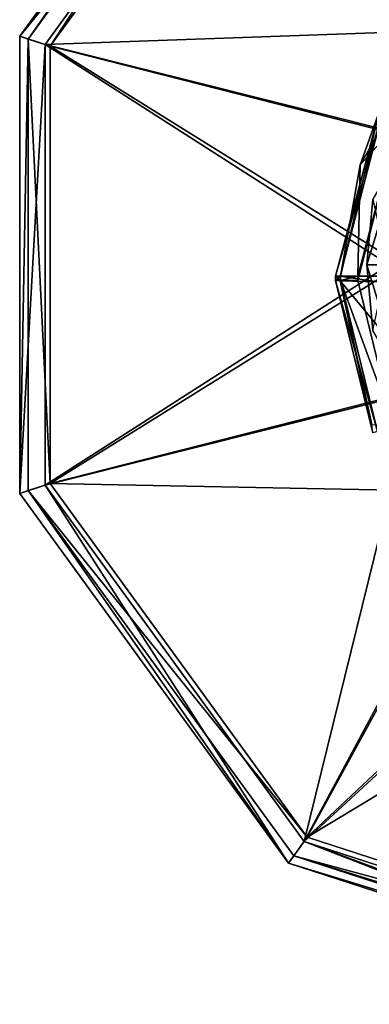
# Model space of a CAD drawing. Header units: millimetres. Extents: x -106 to 198, y -388 to 267.
# Tile 17 of 256: x -106 to -91, y -12 to 31. Entities that reach past the tile are written whole.
import ezdxf

# ---------------------------------------------------------------- set-up
doc = ezdxf.new("R2010")
doc.units = ezdxf.units.MM
doc.header["$LTSCALE"] = 52.148148
for name, color, linetype in [('107', 7, 'CONTINUOUS'), ('108', 7, 'CONTINUOUS'), ('125', 7, 'CONTINUOUS'), ('130', 7, 'CONTINUOUS'), ('146', 7, 'CONTINUOUS'), ('15', 7, 'CONTINUOUS'), ('5474', 7, 'CONTINUOUS'), ('5475', 7, 'CONTINUOUS'), ('5483', 7, 'CONTINUOUS'), ('5484', 7, 'CONTINUOUS'), ('5487', 7, 'CONTINUOUS'), ('5488', 7, 'CONTINUOUS'), ('5493', 7, 'CONTINUOUS'), ('5642', 7, 'CONTINUOUS'), ('5646', 7, 'CONTINUOUS'), ('76', 7, 'CONTINUOUS'), ('768', 7, 'CONTINUOUS'), ('81', 7, 'CONTINUOUS'), ('82', 7, 'CONTINUOUS'), ('9', 7, 'CONTINUOUS')]:
    doc.layers.add(name, color=color, linetype=linetype)

msp = doc.modelspace()

# ---------------------------------------------------------------- linework, layer by layer
at = {"layer": '107', "linetype": 'CONTINUOUS'}
for points in [[(-92.293, 19.806, -19.326), (-92.293, 20, -19.326), (-92.074, 20, -20.143), (-92.293, 19.806, -19.326)], [(-92.293, 19.806, -19.326), (-92.074, 20, -20.143), (-92.074, 19.806, -20.143), (-92.293, 19.806, -19.326)], [(-91.308, 20, -20.5), (-91.308, 19.806, -20.5), (-92.074, 19.806, -20.143), (-91.308, 20, -20.5)], [(-92.074, 20, -20.143), (-91.308, 20, -20.5), (-92.074, 19.806, -20.143), (-92.074, 20, -20.143)]]:
    msp.add_3dface(points, dxfattribs=at)
at = {"layer": '108', "linetype": 'CONTINUOUS'}
for points in [[(-90.64, 12.997, -19.352), (-92.293, 19.806, -19.326), (-90.423, 13.063, -20.143), (-90.64, 12.997, -19.352)], [(-92.293, 19.806, -19.326), (-92.074, 19.806, -20.143), (-90.423, 13.063, -20.143), (-92.293, 19.806, -19.326)], [(-91.308, 19.806, -20.5), (-89.762, 13.451, -20.5), (-92.074, 19.806, -20.143), (-91.308, 19.806, -20.5)], [(-92.074, 19.806, -20.143), (-89.762, 13.451, -20.5), (-90.423, 13.063, -20.143), (-92.074, 19.806, -20.143)]]:
    msp.add_3dface(points, dxfattribs=at)
at = {"layer": '125', "linetype": 'CONTINUOUS'}
msp.add_3dface([(-92.087, 20, -18.159), (-87.52, 20, -7.571), (-90.192, 27.35, -18.493), (-92.087, 20, -18.159)], dxfattribs=at)
at = {"layer": '130', "linetype": 'CONTINUOUS'}
for points in [[(-92.293, 20, -19.326), (-92.087, 20, -18.159), (-90.192, 27.35, -18.493), (-92.293, 20, -19.326)], [(-92.293, 20, -19.326), (-90.192, 27.35, -18.493), (-90.355, 27.329, -19.348), (-92.293, 20, -19.326)]]:
    msp.add_3dface(points, dxfattribs=at)
at = {"layer": '146', "linetype": 'CONTINUOUS'}
for points in [[(-88.699, 29.337, -20.143), (-89.497, 26.839, -20.5), (-91.202, 24.964, -20.143), (-88.699, 29.337, -20.143)], [(-90.355, 27.329, -19.348), (-88.699, 29.337, -20.143), (-91.202, 24.964, -20.143), (-90.355, 27.329, -19.348)], [(-92.074, 20, -20.143), (-92.293, 20, -19.326), (-90.355, 27.329, -19.348), (-92.074, 20, -20.143)], [(-92.074, 20, -20.143), (-90.355, 27.329, -19.348), (-91.202, 24.964, -20.143), (-92.074, 20, -20.143)], [(-89.497, 26.839, -20.5), (-91.308, 20, -20.5), (-91.202, 24.964, -20.143), (-89.497, 26.839, -20.5)], [(-91.308, 20, -20.5), (-92.074, 20, -20.143), (-91.202, 24.964, -20.143), (-91.308, 20, -20.5)]]:
    msp.add_3dface(points, dxfattribs=at)
at = {"layer": '15', "linetype": 'CONTINUOUS'}
for points in [[(-92.293, 20, -19.326), (-92.293, 19.806, -19.326), (-92.087, 19.789, -18.159), (-92.293, 20, -19.326)], [(-92.087, 20, -18.159), (-92.293, 20, -19.326), (-92.087, 19.789, -18.159), (-92.087, 20, -18.159)]]:
    msp.add_3dface(points, dxfattribs=at)
at = {"layer": '5474', "linetype": 'CONTINUOUS'}
for points in [[(-94.397, 47.198, -56), (-106.385, 30.698, -56), (-94.397, 47.198, -51.492), (-94.397, 47.198, -56)], [(-94.397, 47.198, -51.492), (-106.385, 30.698, -56), (-106.385, 30.698, -51.492), (-94.397, 47.198, -51.492)], [(-106.385, 30.698, -56), (-106.385, 10.302, -56), (-106.385, 30.698, -51.492), (-106.385, 30.698, -56)], [(-106.385, 30.698, -51.492), (-106.385, 10.302, -56), (-106.385, 10.302, -51.492), (-106.385, 30.698, -51.492)], [(-106.385, 10.302, -56), (-94.397, -6.198, -56), (-106.385, 10.302, -51.492), (-106.385, 10.302, -56)], [(-106.385, 10.302, -51.492), (-94.397, -6.198, -56), (-94.397, -6.198, -51.492), (-106.385, 10.302, -51.492)], [(-75, -12.5, -56), (-75, -12.5, -51.492), (-94.397, -6.198, -51.492), (-75, -12.5, -56)], [(-94.397, -6.198, -56), (-75, -12.5, -56), (-94.397, -6.198, -51.492), (-94.397, -6.198, -56)]]:
    msp.add_3dface(points, dxfattribs=at)
at = {"layer": '5475', "linetype": 'CONTINUOUS'}
for points in [[(-106.004, 30.574, -56), (-94.162, 46.874, -56), (-106.004, 30.574, -51.503), (-106.004, 30.574, -56)], [(-106.004, 30.574, -51.503), (-94.162, 46.874, -56), (-94.162, 46.874, -51.503), (-106.004, 30.574, -51.503)], [(-106.004, 10.426, -56), (-106.004, 30.574, -56), (-106.004, 10.426, -51.503), (-106.004, 10.426, -56)], [(-106.004, 10.426, -51.503), (-106.004, 30.574, -56), (-106.004, 30.574, -51.503), (-106.004, 10.426, -51.503)], [(-94.162, -5.874, -56), (-106.004, 10.426, -56), (-94.162, -5.874, -51.503), (-94.162, -5.874, -56)], [(-94.162, -5.874, -51.503), (-106.004, 10.426, -56), (-106.004, 10.426, -51.503), (-94.162, -5.874, -51.503)], [(-75, -12.1, -56), (-94.162, -5.874, -56), (-75, -12.1, -51.503), (-75, -12.1, -56)], [(-75, -12.1, -51.503), (-94.162, -5.874, -56), (-94.162, -5.874, -51.503), (-75, -12.1, -51.503)]]:
    msp.add_3dface(points, dxfattribs=at)
at = {"layer": '5483', "linetype": 'CONTINUOUS'}
for points in [[(-106.385, 30.698, -56), (-94.397, 47.198, -56), (-106.004, 30.574, -56), (-106.385, 30.698, -56)], [(-94.397, 47.198, -56), (-94.162, 46.874, -56), (-106.004, 30.574, -56), (-94.397, 47.198, -56)], [(-106.385, 10.302, -56), (-106.385, 30.698, -56), (-106.004, 30.574, -56), (-106.385, 10.302, -56)], [(-106.385, 10.302, -56), (-106.004, 30.574, -56), (-106.004, 10.426, -56), (-106.385, 10.302, -56)], [(-94.397, -6.198, -56), (-106.385, 10.302, -56), (-106.004, 10.426, -56), (-94.397, -6.198, -56)], [(-94.397, -6.198, -56), (-106.004, 10.426, -56), (-94.162, -5.874, -56), (-94.397, -6.198, -56)], [(-94.397, -6.198, -56), (-94.162, -5.874, -56), (-75, -12.1, -56), (-94.397, -6.198, -56)], [(-75, -12.5, -56), (-94.397, -6.198, -56), (-75, -12.1, -56), (-75, -12.5, -56)]]:
    msp.add_3dface(points, dxfattribs=at)
at = {"layer": '5484', "linetype": 'CONTINUOUS'}
for points in [[(-93.698, 46.235, -49.1), (-105.253, 30.33, -49.1), (-85.537, 31.037, -36.304), (-93.698, 46.235, -49.1)], [(-80.703, 34.267, -36.304), (-93.698, 46.235, -49.1), (-85.537, 31.037, -36.304), (-80.703, 34.267, -36.304)], [(-85.537, 31.037, -36.304), (-105.253, 30.33, -49.1), (-88.767, 26.203, -36.304), (-85.537, 31.037, -36.304)], [(-105.253, 30.33, -49.1), (-105.253, 10.67, -49.1), (-89.902, 20.5, -36.304), (-105.253, 30.33, -49.1)], [(-88.767, 26.203, -36.304), (-105.253, 30.33, -49.1), (-89.902, 20.5, -36.304), (-88.767, 26.203, -36.304)], [(-89.902, 20.5, -36.304), (-105.253, 10.67, -49.1), (-88.767, 14.797, -36.304), (-89.902, 20.5, -36.304)], [(-105.253, 10.67, -49.1), (-93.698, -5.235, -49.1), (-88.767, 14.797, -36.304), (-105.253, 10.67, -49.1)], [(-88.767, 14.797, -36.304), (-93.698, -5.235, -49.1), (-85.537, 9.963, -36.304), (-88.767, 14.797, -36.304)], [(-85.537, 9.963, -36.304), (-93.698, -5.235, -49.1), (-80.703, 6.733, -36.304), (-85.537, 9.963, -36.304)], [(-93.698, -5.235, -49.1), (-75, -11.31, -49.1), (-80.703, 6.733, -36.304), (-93.698, -5.235, -49.1)]]:
    msp.add_3dface(points, dxfattribs=at)
at = {"layer": '5487', "linetype": 'CONTINUOUS'}
for points in [[(-94.397, 47.198, -51.492), (-106.385, 30.698, -51.492), (-93.698, 46.235, -49.1), (-94.397, 47.198, -51.492)], [(-106.385, 30.698, -51.492), (-105.253, 30.33, -49.1), (-93.698, 46.235, -49.1), (-106.385, 30.698, -51.492)], [(-106.385, 30.698, -51.492), (-106.385, 10.302, -51.492), (-105.253, 30.33, -49.1), (-106.385, 30.698, -51.492)], [(-106.385, 10.302, -51.492), (-105.253, 10.67, -49.1), (-105.253, 30.33, -49.1), (-106.385, 10.302, -51.492)], [(-106.385, 10.302, -51.492), (-94.397, -6.198, -51.492), (-105.253, 10.67, -49.1), (-106.385, 10.302, -51.492)], [(-94.397, -6.198, -51.492), (-93.698, -5.235, -49.1), (-105.253, 10.67, -49.1), (-94.397, -6.198, -51.492)], [(-94.397, -6.198, -51.492), (-75, -12.5, -51.492), (-93.698, -5.235, -49.1), (-94.397, -6.198, -51.492)], [(-93.698, -5.235, -49.1), (-75, -12.5, -51.492), (-75, -12.186, -50.156), (-93.698, -5.235, -49.1)], [(-75, -11.31, -49.1), (-93.698, -5.235, -49.1), (-75, -12.186, -50.156), (-75, -11.31, -49.1)]]:
    msp.add_3dface(points, dxfattribs=at)
at = {"layer": '5488', "linetype": 'CONTINUOUS'}
for points in [[(-105.024, 30.255, -49.43), (-93.556, 46.04, -49.43), (-88.259, 25.992, -36.4), (-105.024, 30.255, -49.43)], [(-88.259, 25.992, -36.4), (-93.556, 46.04, -49.43), (-85.148, 30.648, -36.4), (-88.259, 25.992, -36.4)], [(-85.148, 30.648, -36.4), (-93.556, 46.04, -49.43), (-80.492, 33.759, -36.4), (-85.148, 30.648, -36.4)], [(-105.024, 10.745, -49.43), (-105.024, 30.255, -49.43), (-89.351, 20.5, -36.4), (-105.024, 10.745, -49.43)], [(-89.351, 20.5, -36.4), (-105.024, 30.255, -49.43), (-88.259, 25.992, -36.4), (-89.351, 20.5, -36.4)], [(-88.259, 15.008, -36.4), (-105.024, 10.745, -49.43), (-89.351, 20.5, -36.4), (-88.259, 15.008, -36.4)], [(-85.148, 10.352, -36.4), (-105.024, 10.745, -49.43), (-88.259, 15.008, -36.4), (-85.148, 10.352, -36.4)], [(-93.556, -5.04, -49.43), (-105.024, 10.745, -49.43), (-85.148, 10.352, -36.4), (-93.556, -5.04, -49.43)], [(-80.492, 7.241, -36.4), (-93.556, -5.04, -49.43), (-85.148, 10.352, -36.4), (-80.492, 7.241, -36.4)], [(-75, 6.149, -36.4), (-93.556, -5.04, -49.43), (-80.492, 7.241, -36.4), (-75, 6.149, -36.4)], [(-75, -11.069, -49.43), (-93.556, -5.04, -49.43), (-75, 6.149, -36.4), (-75, -11.069, -49.43)]]:
    msp.add_3dface(points, dxfattribs=at)
at = {"layer": '5493', "linetype": 'CONTINUOUS'}
for points in [[(-106.004, 30.574, -51.503), (-94.162, 46.874, -51.503), (-105.024, 30.255, -49.43), (-106.004, 30.574, -51.503)], [(-94.162, 46.874, -51.503), (-93.556, 46.04, -49.43), (-105.024, 30.255, -49.43), (-94.162, 46.874, -51.503)], [(-106.004, 10.426, -51.503), (-106.004, 30.574, -51.503), (-105.024, 10.745, -49.43), (-106.004, 10.426, -51.503)], [(-106.004, 30.574, -51.503), (-105.024, 30.255, -49.43), (-105.024, 10.745, -49.43), (-106.004, 30.574, -51.503)], [(-106.004, 10.426, -51.503), (-105.024, 10.745, -49.43), (-93.556, -5.04, -49.43), (-106.004, 10.426, -51.503)], [(-94.162, -5.874, -51.503), (-106.004, 10.426, -51.503), (-93.556, -5.04, -49.43), (-94.162, -5.874, -51.503)], [(-94.162, -5.874, -51.503), (-93.556, -5.04, -49.43), (-75, -11.069, -49.43), (-94.162, -5.874, -51.503)], [(-75, -12.1, -51.503), (-94.162, -5.874, -51.503), (-75, -11.828, -50.345), (-75, -12.1, -51.503)], [(-94.162, -5.874, -51.503), (-75, -11.069, -49.43), (-75, -11.828, -50.345), (-94.162, -5.874, -51.503)]]:
    msp.add_3dface(points, dxfattribs=at)
at = {"layer": '5642', "linetype": 'CONTINUOUS'}
for points in [[(-90.9, 20.5, -35.48), (-90.627, 23.433, -35.48), (-90, 20.5, -36), (-90.9, 20.5, -35.48)], [(-90.627, 17.567, -35.48), (-90.9, 20.5, -35.48), (-89.306, 15.279, -35.868), (-90.627, 17.567, -35.48)], [(-90.9, 20.5, -35.48), (-90, 20.5, -36), (-89.306, 15.279, -35.868), (-90.9, 20.5, -35.48)]]:
    msp.add_3dface(points, dxfattribs=at)
at = {"layer": '5646', "linetype": 'CONTINUOUS'}
for points in [[(-90.627, 23.433, -22.52), (-90.9, 20.5, -22.52), (-89.306, 25.722, -22.132), (-90.627, 23.433, -22.52)], [(-90.9, 20.5, -22.52), (-90, 20.5, -22), (-89.306, 25.722, -22.132), (-90.9, 20.5, -22.52)], [(-90.9, 20.5, -22.52), (-90.627, 17.567, -22.52), (-90, 20.5, -22), (-90.9, 20.5, -22.52)]]:
    msp.add_3dface(points, dxfattribs=at)
at = {"layer": '76', "linetype": 'CONTINUOUS'}
for points in [[(-92.087, 20, -18.159), (-92.087, 19.789, -18.159), (-90.421, 19.734, -12.596), (-92.087, 20, -18.159)], [(-87.52, 20, -7.571), (-92.087, 20, -18.159), (-90.421, 19.734, -12.596), (-87.52, 20, -7.571)]]:
    msp.add_3dface(points, dxfattribs=at)
at = {"layer": '768', "linetype": 'CONTINUOUS'}
for points in [[(-90.627, 23.433, -35.48), (-90.9, 20.5, -35.48), (-90.627, 23.433, -22.52), (-90.627, 23.433, -35.48)], [(-90.627, 23.433, -22.52), (-90.9, 20.5, -35.48), (-90.9, 20.5, -22.52), (-90.627, 23.433, -22.52)], [(-90.627, 17.567, -35.48), (-90.627, 17.567, -22.52), (-90.9, 20.5, -22.52), (-90.627, 17.567, -35.48)], [(-90.9, 20.5, -35.48), (-90.627, 17.567, -35.48), (-90.9, 20.5, -22.52), (-90.9, 20.5, -35.48)]]:
    msp.add_3dface(points, dxfattribs=at)
at = {"layer": '81', "linetype": 'CONTINUOUS'}
for points in [[(-90.421, 19.734, -12.596), (-92.087, 19.789, -18.159), (-86.478, 13.025, -8.75), (-90.421, 19.734, -12.596)], [(-92.087, 19.789, -18.159), (-90.684, 13.375, -18.5), (-86.478, 13.025, -8.75), (-92.087, 19.789, -18.159)]]:
    msp.add_3dface(points, dxfattribs=at)
at = {"layer": '82', "linetype": 'CONTINUOUS'}
for points in [[(-92.087, 19.789, -18.159), (-92.293, 19.806, -19.326), (-90.64, 12.997, -19.352), (-92.087, 19.789, -18.159)], [(-90.684, 13.375, -18.5), (-92.087, 19.789, -18.159), (-90.64, 12.997, -19.352), (-90.684, 13.375, -18.5)]]:
    msp.add_3dface(points, dxfattribs=at)
at = {"layer": '9', "linetype": 'CONTINUOUS'}
for points in [[(-91.308, 20, -20.5), (-89.497, 26.839, -20.5), (-91.308, 19.806, -20.5), (-91.308, 20, -20.5)], [(-91.308, 19.806, -20.5), (-89.497, 26.839, -20.5), (-89.762, 13.451, -20.5), (-91.308, 19.806, -20.5)]]:
    msp.add_3dface(points, dxfattribs=at)

doc.saveas('drawing.dxf')
